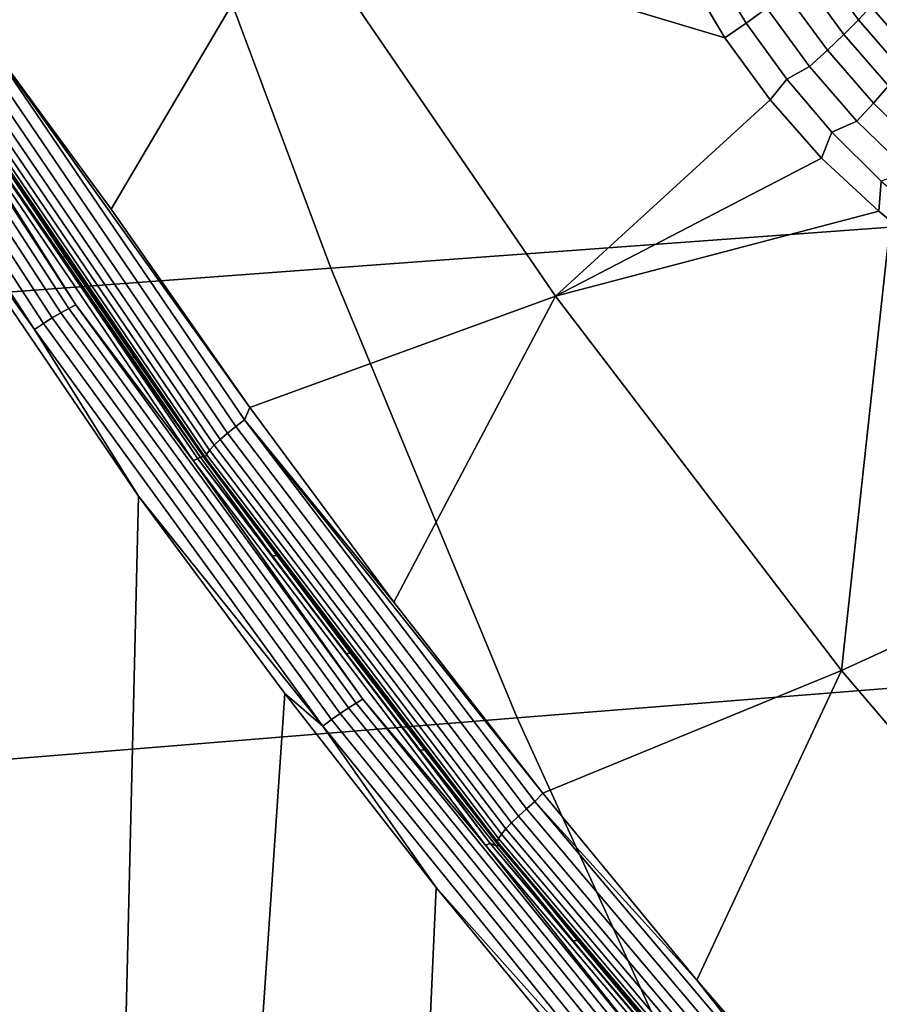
# Model space of a CAD drawing. Header units: metres. Extents: x -240 to 45, y -77 to 27.
# Tile 10 of 256: x -228.76 to -227.38, y -9.7 to -8.11. Entities that reach past the tile are written whole.
import ezdxf

# ---------------------------------------------------------------- set-up
doc = ezdxf.new("R2010")
doc.units = ezdxf.units.M
doc.layers.add('solid_102011X2', color=7, linetype='CONTINUOUS')

msp = doc.modelspace()

# ---------------------------------------------------------------- linework, layer by layer
at = {"layer": 'solid_102011X2'}
for points in [[(-227.147232, -7.683289, 295.783081), (-228.538406, -7.775663, 294.049469), (-228.26268, -8.513878, 293.875916), (-226.876999, -8.412766, 295.608521)], [(-228.538406, -7.775663, 294.049469), (-229.912048, -7.868931, 292.296448), (-229.630554, -8.615929, 292.124207), (-228.26268, -8.513878, 293.875916)], [(-228.69812, -8.586087, 275.24292), (-229.128387, -7.924578, 275.35022), (-229.11528, -7.917977, 275.35965), (-228.685364, -8.578942, 275.252472)], [(-228.685364, -8.578942, 275.252472), (-229.11528, -7.917977, 275.35965), (-229.103607, -7.912623, 275.37146), (-228.673981, -8.573148, 275.264343)], [(-228.673981, -8.573148, 275.264343), (-229.103607, -7.912623, 275.37146), (-228.923843, -8.178994, 275.342957)], [(-228.726151, -8.603518, 275.232025), (-229.157288, -7.940681, 275.339539), (-229.142532, -7.932223, 275.343445), (-228.711853, -8.594362, 275.236053)], [(-228.711853, -8.594362, 275.236053), (-229.142532, -7.932223, 275.343445), (-229.128387, -7.924578, 275.35022), (-228.69812, -8.586087, 275.24292)], [(-228.837753, -8.118368, 275.286926), (-228.831696, -8.093805, 275.288727), (-228.330002, -7.932143, 275.287811), (-228.616684, -8.419218, 275.235138)], [(-228.393127, -8.738981, 275.179443), (-228.616684, -8.419218, 275.235138), (-228.330002, -7.932143, 275.287811), (-227.900406, -8.559328, 275.17984)], [(-227.627426, -8.142597, 275.199066), (-227.55426, -8.242851, 275.180908), (-227.900406, -8.559328, 275.17984), (-228.330002, -7.932143, 275.287811)], [(-227.691376, -8.034858, 275.216614), (-227.627426, -8.142597, 275.199066), (-228.330002, -7.932143, 275.287811)], [(-228.740585, -8.613274, 275.230988), (-229.172211, -7.949694, 275.338623), (-229.157288, -7.940681, 275.339539), (-228.726151, -8.603518, 275.232025)], [(-228.740585, -8.613274, 275.230988), (-229.018661, -8.226386, 275.298798), (-229.172211, -7.949694, 275.338623)], [(-227.619751, -7.995018, 275.199921), (-227.559525, -8.094999, 275.183411), (-227.592819, -8.118859, 275.194153), (-227.653183, -8.018961, 275.210602)], [(-227.411804, -8.113751, 275.103577), (-227.474426, -8.027657, 275.119049), (-227.452866, -8.008112, 275.088287), (-227.391846, -8.091981, 275.073242)], [(-227.653183, -8.018961, 275.210602), (-227.592819, -8.118859, 275.194153), (-227.627426, -8.142597, 275.199066), (-227.691376, -8.034858, 275.216614)], [(-227.435303, -8.137535, 275.129547), (-227.499741, -8.048939, 275.145477), (-227.474426, -8.027657, 275.119049), (-227.411804, -8.113751, 275.103577)], [(-227.461884, -8.162858, 275.150635), (-227.52829, -8.071537, 275.167084), (-227.499741, -8.048939, 275.145477), (-227.435303, -8.137535, 275.129547)], [(-227.491013, -8.189216, 275.166443), (-227.559525, -8.094999, 275.183411), (-227.52829, -8.071537, 275.167084), (-227.461884, -8.162858, 275.150635)], [(-227.375839, -8.072657, 275.039124), (-227.309158, -8.149054, 275.024445), (-227.323669, -8.170194, 275.058136), (-227.391846, -8.091981, 275.073242)], [(-227.527206, -8.209642, 275.177826), (-227.592819, -8.118859, 275.194153), (-227.559525, -8.094999, 275.183411), (-227.491013, -8.189216, 275.166443)], [(-227.391846, -8.091981, 275.073242), (-227.323669, -8.170194, 275.058136), (-227.341873, -8.194069, 275.087982), (-227.411804, -8.113751, 275.103577)], [(-228.416, -8.769504, 275.181976), (-228.852585, -8.128539, 275.290771), (-228.837753, -8.118368, 275.286926), (-228.401703, -8.758541, 275.178253)], [(-228.837753, -8.118368, 275.286926), (-228.616684, -8.419218, 275.235138), (-228.393127, -8.738981, 275.179443)], [(-228.401703, -8.758541, 275.178253), (-228.837753, -8.118368, 275.286926), (-228.393127, -8.738981, 275.179443)], [(-227.592819, -8.118859, 275.194153), (-227.527206, -8.209642, 275.177826), (-227.55426, -8.242851, 275.180908), (-227.627426, -8.142597, 275.199066)], [(-227.411804, -8.113751, 275.103577), (-227.341873, -8.194069, 275.087982), (-227.363388, -8.220203, 275.113434), (-227.435303, -8.137535, 275.129547)], [(-228.440918, -8.790458, 275.198792), (-228.87854, -8.147981, 275.307831), (-228.866333, -8.138522, 275.297821), (-228.42923, -8.780264, 275.188904)], [(-228.42923, -8.780264, 275.188904), (-228.866333, -8.138522, 275.297821), (-228.852585, -8.128539, 275.290771), (-228.416, -8.769504, 275.181976)], [(-227.435303, -8.137535, 275.129547), (-227.363388, -8.220203, 275.113434), (-227.387787, -8.248077, 275.133911), (-227.461884, -8.162858, 275.150635)], [(-228.458221, -8.807798, 275.226044), (-228.896683, -8.164068, 275.335327), (-228.888763, -8.156593, 275.320496), (-228.450699, -8.799741, 275.211304)], [(-228.450699, -8.799741, 275.211304), (-228.888763, -8.156593, 275.320496), (-228.87854, -8.147981, 275.307831), (-228.440918, -8.790458, 275.198792)], [(-228.465576, -8.819197, 275.260071), (-228.904587, -8.174643, 275.369507), (-228.902008, -8.170154, 275.351837), (-228.463242, -8.814358, 275.242462)], [(-228.904587, -8.174643, 275.369507), (-228.465576, -8.819197, 275.260071), (-228.465164, -8.822152, 275.278229), (-228.904312, -8.177383, 275.387695)], [(-228.463242, -8.814358, 275.242462), (-228.902008, -8.170154, 275.351837), (-228.896683, -8.164068, 275.335327), (-228.458221, -8.807798, 275.226044)], [(-227.461884, -8.162858, 275.150635), (-227.387787, -8.248077, 275.133911), (-227.414597, -8.277134, 275.149078), (-227.491013, -8.189216, 275.166443)], [(-228.484726, -8.824035, 275.233459), (-228.923843, -8.178994, 275.342957), (-228.916122, -8.176497, 275.358398), (-228.477127, -8.821343, 275.248932)], [(-228.673981, -8.573148, 275.264343), (-228.923843, -8.178994, 275.342957), (-228.484726, -8.824035, 275.233459)], [(-228.916122, -8.176497, 275.358398), (-228.808411, -8.332463, 275.349426), (-228.698853, -8.495843, 275.322113)], [(-228.916122, -8.176497, 275.358398), (-228.698853, -8.495843, 275.322113), (-228.587128, -8.657803, 275.29425)], [(-228.916122, -8.176497, 275.358398), (-228.587128, -8.657803, 275.29425), (-228.473267, -8.818313, 275.265869)], [(-228.477127, -8.821343, 275.248932), (-228.916122, -8.176497, 275.358398), (-228.473267, -8.818313, 275.265869)], [(-228.904312, -8.177383, 275.387695), (-228.465164, -8.822152, 275.278229), (-228.8004, -8.332923, 275.38031)], [(-227.527206, -8.209642, 275.177826), (-227.491013, -8.189216, 275.166443), (-227.414597, -8.277134, 275.149078), (-227.454514, -8.294816, 275.161072)], [(-227.527206, -8.209642, 275.177826), (-227.454514, -8.294816, 275.161072), (-227.471252, -8.336544, 275.162018), (-227.55426, -8.242851, 275.180908)], [(-227.363388, -8.220203, 275.113434), (-227.284454, -8.296382, 275.097168), (-227.306488, -8.326617, 275.116974), (-227.387787, -8.248077, 275.133911)], [(-228.572784, -8.881511, 275.187622), (-228.712067, -14.716755, 275.222351), (-229.080063, -14.461486, 275.314087), (-229.018661, -8.226386, 275.298798)], [(-228.740585, -8.613274, 275.230988), (-228.572784, -8.881511, 275.187622), (-229.018661, -8.226386, 275.298798)], [(-227.55426, -8.242851, 275.180908), (-227.471252, -8.336544, 275.162018), (-227.900406, -8.559328, 275.17984)], [(-227.387787, -8.248077, 275.133911), (-227.306488, -8.326617, 275.116974), (-227.330765, -8.35816, 275.131439), (-227.414597, -8.277134, 275.149078)], [(-227.454514, -8.294816, 275.161072), (-227.414597, -8.277134, 275.149078), (-227.330765, -8.35816, 275.131439), (-227.375107, -8.373865, 275.144012)], [(-227.454514, -8.294816, 275.161072), (-227.375107, -8.373865, 275.144012), (-227.37915, -8.422422, 275.142548), (-227.471252, -8.336544, 275.162018)], [(-228.690811, -8.496295, 275.352997), (-228.698853, -8.495843, 275.322113), (-228.808411, -8.332463, 275.349426), (-228.8004, -8.332923, 275.38031)], [(-228.465164, -8.822152, 275.278229), (-228.690811, -8.496295, 275.352997), (-228.8004, -8.332923, 275.38031)], [(-227.471252, -8.336544, 275.162018), (-227.37915, -8.422422, 275.142548), (-227.900406, -8.559328, 275.17984)], [(-227.375107, -8.373865, 275.144012), (-227.289474, -8.446359, 275.126617), (-227.360367, -8.43803, 275.138733), (-227.37915, -8.422422, 275.142548)], [(-226.876999, -8.412766, 295.608521), (-228.26268, -8.513878, 293.875916), (-227.962158, -9.239157, 293.686768), (-226.582474, -9.12947, 295.418243)], [(-227.37915, -8.422422, 275.142548), (-227.360367, -8.43803, 275.138733), (-227.43895, -9.162833, 275.063873), (-227.900406, -8.559328, 275.17984)], [(-227.278931, -8.499432, 275.12262), (-226.965637, -8.945501, 275.039154), (-227.43895, -9.162833, 275.063873), (-227.360367, -8.43803, 275.138733)], [(-228.579086, -8.658245, 275.325165), (-228.587128, -8.657803, 275.29425), (-228.698853, -8.495843, 275.322113), (-228.690811, -8.496295, 275.352997)], [(-228.465164, -8.822152, 275.278229), (-228.579086, -8.658245, 275.325165), (-228.690811, -8.496295, 275.352997)], [(-228.26268, -8.513878, 293.875916), (-229.630554, -8.615929, 292.124207), (-229.323761, -9.349816, 291.936493), (-227.962158, -9.239157, 293.686768)], [(-228.161179, -9.052885, 275.121674), (-228.393127, -8.738981, 275.179443), (-227.900406, -8.559328, 275.17984)], [(-227.920975, -9.36069, 275.061859), (-228.161179, -9.052885, 275.121674), (-227.900406, -8.559328, 275.17984), (-227.43895, -9.162833, 275.063873)], [(-228.247742, -9.232068, 275.120331), (-228.711853, -8.594362, 275.236053), (-228.69812, -8.586087, 275.24292), (-228.234451, -9.223186, 275.127319)], [(-228.234451, -9.223186, 275.127319), (-228.69812, -8.586087, 275.24292), (-228.685364, -8.578942, 275.252472), (-228.222076, -9.21552, 275.136963)], [(-228.222076, -9.21552, 275.136963), (-228.685364, -8.578942, 275.252472), (-228.673981, -8.573148, 275.264343), (-228.210999, -9.209301, 275.148926)], [(-228.210999, -9.209301, 275.148926), (-228.673981, -8.573148, 275.264343), (-228.484726, -8.824035, 275.233459)], [(-228.275467, -9.252362, 275.115021), (-228.740585, -8.613274, 275.230988), (-228.726151, -8.603518, 275.232025), (-228.261566, -9.241893, 275.116211)], [(-228.261566, -9.241893, 275.116211), (-228.726151, -8.603518, 275.232025), (-228.711853, -8.594362, 275.236053), (-228.247742, -9.232068, 275.120331)], [(-228.275467, -9.252362, 275.115021), (-228.572784, -8.881511, 275.187622), (-228.740585, -8.613274, 275.230988)], [(-228.465225, -8.818745, 275.296783), (-228.473267, -8.818313, 275.265869), (-228.587128, -8.657803, 275.29425), (-228.579086, -8.658245, 275.325165)], [(-228.465164, -8.822152, 275.278229), (-228.465225, -8.818745, 275.296783), (-228.579086, -8.658245, 275.325165)], [(-228.401703, -8.758541, 275.178253), (-228.393127, -8.738981, 275.179443), (-228.161179, -9.052885, 275.121674)], [(-227.947342, -9.38602, 275.065247), (-228.416, -8.769504, 275.181976), (-228.401703, -8.758541, 275.178253), (-227.933624, -9.374298, 275.061676)], [(-228.401703, -8.758541, 275.178253), (-228.161179, -9.052885, 275.121674), (-227.920975, -9.36069, 275.061859)], [(-227.933624, -9.374298, 275.061676), (-228.401703, -8.758541, 275.178253), (-227.920975, -9.36069, 275.061859)], [(-227.960007, -9.397525, 275.072021), (-228.42923, -8.780264, 275.188904), (-228.416, -8.769504, 275.181976), (-227.947342, -9.38602, 275.065247)], [(-227.980453, -9.418352, 275.094177), (-228.450699, -8.799741, 275.211304), (-228.440918, -8.790458, 275.198792), (-227.971161, -9.408425, 275.081787)], [(-227.971161, -9.408425, 275.081787), (-228.440918, -8.790458, 275.198792), (-228.42923, -8.780264, 275.188904), (-227.960007, -9.397525, 275.072021)], [(-227.992233, -9.433983, 275.125153), (-228.463242, -8.814358, 275.242462), (-228.458221, -8.807798, 275.226044), (-227.987564, -9.426969, 275.108795)], [(-227.987564, -9.426969, 275.108795), (-228.458221, -8.807798, 275.226044), (-228.450699, -8.799741, 275.211304), (-227.980453, -9.418352, 275.094177)], [(-228.013382, -9.444456, 275.115936), (-228.484726, -8.824035, 275.233459), (-228.477127, -8.821343, 275.248932), (-228.00592, -9.441578, 275.131439)], [(-228.210999, -9.209301, 275.148926), (-228.484726, -8.824035, 275.233459), (-228.013382, -9.444456, 275.115936)], [(-228.477127, -8.821343, 275.248932), (-228.473267, -8.818313, 275.265869), (-228.3573, -8.977344, 275.236938)], [(-228.477127, -8.821343, 275.248932), (-228.3573, -8.977344, 275.236938), (-228.239227, -9.134867, 275.20752)], [(-228.477127, -8.821343, 275.248932), (-228.239227, -9.134867, 275.20752), (-228.119064, -9.290854, 275.177551)], [(-228.00592, -9.441578, 275.131439), (-228.477127, -8.821343, 275.248932), (-228.119064, -9.290854, 275.177551)], [(-228.349243, -8.977765, 275.267914), (-228.3573, -8.977344, 275.236938), (-228.473267, -8.818313, 275.265869), (-228.465225, -8.818745, 275.296783)], [(-227.994324, -9.439158, 275.1427), (-228.465576, -8.819197, 275.260071), (-228.463242, -8.814358, 275.242462), (-227.992233, -9.433983, 275.125153)], [(-228.465576, -8.819197, 275.260071), (-227.994324, -9.439158, 275.1427), (-227.993744, -9.442319, 275.160797), (-228.465164, -8.822152, 275.278229)], [(-228.465164, -8.822152, 275.278229), (-228.349243, -8.977765, 275.267914), (-228.465225, -8.818745, 275.296783)], [(-228.465164, -8.822152, 275.278229), (-227.993744, -9.442319, 275.160797), (-228.349243, -8.977765, 275.267914)], [(-228.572784, -8.881511, 275.187622), (-228.337006, -9.2002, 275.128845), (-228.712067, -14.716755, 275.222351)], [(-228.275467, -9.252362, 275.115021), (-228.337006, -9.2002, 275.128845), (-228.572784, -8.881511, 275.187622)], [(-226.965637, -8.945501, 275.039154), (-226.548889, -9.434683, 274.933868), (-226.946777, -9.740883, 274.940155), (-227.43895, -9.162833, 275.063873)], [(-228.231171, -9.135279, 275.238495), (-228.239227, -9.134867, 275.20752), (-228.3573, -8.977344, 275.236938), (-228.349243, -8.977765, 275.267914)], [(-227.993744, -9.442319, 275.160797), (-228.231171, -9.135279, 275.238495), (-228.349243, -8.977765, 275.267914)], [(-228.110992, -9.291256, 275.208557), (-228.119064, -9.290854, 275.177551), (-228.239227, -9.134867, 275.20752), (-228.231171, -9.135279, 275.238495)], [(-227.993744, -9.442319, 275.160797), (-228.110992, -9.291256, 275.208557), (-228.231171, -9.135279, 275.238495)], [(-226.582474, -9.12947, 295.418243), (-227.962158, -9.239157, 293.686768), (-227.637268, -9.950383, 293.482269), (-226.264053, -9.832297, 295.212555)], [(-227.672653, -9.662201, 275), (-227.920975, -9.36069, 275.061859), (-227.43895, -9.162833, 275.063873)], [(-227.416367, -9.957181, 274.936188), (-227.672653, -9.662201, 275), (-227.43895, -9.162833, 275.063873), (-226.946777, -9.740883, 274.940155)], [(-228.092789, -9.512776, 275.067932), (-228.337021, -14.963843, 275.128845), (-228.712067, -14.716755, 275.222351), (-228.337006, -9.2002, 275.128845)], [(-228.275467, -9.252362, 275.115021), (-228.092789, -9.512776, 275.067932), (-228.337006, -9.2002, 275.128845)], [(-227.751617, -9.843632, 274.996643), (-228.247742, -9.232068, 275.120331), (-228.234451, -9.223186, 275.127319), (-227.7388, -9.834172, 275.003754)], [(-227.7388, -9.834172, 275.003754), (-228.234451, -9.223186, 275.127319), (-228.222076, -9.21552, 275.136963), (-227.726822, -9.826006, 275.013458)], [(-227.726822, -9.826006, 275.013458), (-228.222076, -9.21552, 275.136963), (-228.210999, -9.209301, 275.148926), (-227.71608, -9.819382, 275.025513)], [(-227.71608, -9.819382, 275.025513), (-228.210999, -9.209301, 275.148926), (-228.013382, -9.444456, 275.115936)], [(-227.962158, -9.239157, 293.686768), (-229.323761, -9.349816, 291.936493), (-228.992081, -10.069462, 291.733551), (-227.637268, -9.950383, 293.482269)], [(-227.764908, -9.854096, 274.992371), (-228.261566, -9.241893, 275.116211), (-228.247742, -9.232068, 275.120331), (-227.751617, -9.843632, 274.996643)], [(-227.778275, -9.865249, 274.991058), (-228.275467, -9.252362, 275.115021), (-228.261566, -9.241893, 275.116211), (-227.764908, -9.854096, 274.992371)], [(-227.778275, -9.865249, 274.991058), (-228.092789, -9.512776, 275.067932), (-228.275467, -9.252362, 275.115021)], [(-227.98877, -9.445667, 275.178131), (-227.996841, -9.445277, 275.147095), (-228.119064, -9.290854, 275.177551), (-228.110992, -9.291256, 275.208557)], [(-228.00592, -9.441578, 275.131439), (-228.119064, -9.290854, 275.177551), (-227.996841, -9.445277, 275.147095)], [(-227.993744, -9.442319, 275.160797), (-227.98877, -9.445667, 275.178131), (-228.110992, -9.291256, 275.208557)], [(-227.933624, -9.374298, 275.061676), (-227.920975, -9.36069, 275.061859), (-227.672653, -9.662201, 275)], [(-227.448013, -9.976465, 274.940918), (-227.947342, -9.38602, 275.065247), (-227.933624, -9.374298, 275.061676), (-227.434906, -9.96402, 274.9375)], [(-227.434906, -9.96402, 274.9375), (-227.933624, -9.374298, 275.061676), (-227.672653, -9.662201, 275)], [(-227.470673, -10.000257, 274.957123), (-227.971161, -9.408425, 275.081787), (-227.960007, -9.397525, 275.072021), (-227.460083, -9.988683, 274.94754)], [(-227.460083, -9.988683, 274.94754), (-227.960007, -9.397525, 275.072021), (-227.947342, -9.38602, 275.065247), (-227.448013, -9.976465, 274.940918)], [(-227.479446, -10.010799, 274.969391), (-227.980453, -9.418352, 275.094177), (-227.971161, -9.408425, 275.081787), (-227.470673, -10.000257, 274.957123)], [(-227.490402, -10.0274, 275.000183), (-227.992233, -9.433983, 275.125153), (-227.987564, -9.426969, 275.108795), (-227.486099, -10.01995, 274.983917)], [(-227.486099, -10.01995, 274.983917), (-227.987564, -9.426969, 275.108795), (-227.980453, -9.418352, 275.094177), (-227.479446, -10.010799, 274.969391)], [(-227.5112, -10.038643, 274.990723), (-228.013382, -9.444456, 275.115936), (-228.00592, -9.441578, 275.131439), (-227.503891, -10.035587, 275.006287)], [(-227.71608, -9.819382, 275.025513), (-228.013382, -9.444456, 275.115936), (-227.5112, -10.038643, 274.990723)], [(-228.00592, -9.441578, 275.131439), (-227.996841, -9.445277, 275.147095), (-227.872574, -9.598108, 275.116089)], [(-228.00592, -9.441578, 275.131439), (-227.872574, -9.598108, 275.116089), (-227.746292, -9.749319, 275.084625)], [(-228.00592, -9.441578, 275.131439), (-227.746292, -9.749319, 275.084625), (-227.617996, -9.898882, 275.052612)], [(-227.503891, -10.035587, 275.006287), (-228.00592, -9.441578, 275.131439), (-227.617996, -9.898882, 275.052612)], [(-227.864502, -9.598488, 275.147186), (-227.872574, -9.598108, 275.116089), (-227.996841, -9.445277, 275.147095), (-227.98877, -9.445667, 275.178131)], [(-227.492218, -10.032898, 275.017639), (-227.994324, -9.439158, 275.1427), (-227.992233, -9.433983, 275.125153), (-227.490402, -10.0274, 275.000183)], [(-227.994324, -9.439158, 275.1427), (-227.492218, -10.032898, 275.017639), (-227.491486, -10.036257, 275.035706), (-227.993744, -9.442319, 275.160797)], [(-227.993744, -9.442319, 275.160797), (-227.491486, -10.036257, 275.035706), (-227.98877, -9.445667, 275.178131)], [(-227.491486, -10.036257, 275.035706), (-227.864502, -9.598488, 275.147186), (-227.98877, -9.445667, 275.178131)], [(-227.840393, -9.818842, 275.005005), (-227.955124, -15.202528, 275.03363), (-228.337021, -14.963843, 275.128845), (-228.092789, -9.512776, 275.067932)], [(-227.778275, -9.865249, 274.991058), (-227.840393, -9.818842, 275.005005), (-228.092789, -9.512776, 275.067932)], [(-227.738205, -9.749687, 275.115723), (-227.746292, -9.749319, 275.084625), (-227.872574, -9.598108, 275.116089), (-227.864502, -9.598488, 275.147186)], [(-227.491486, -10.036257, 275.035706), (-227.738205, -9.749687, 275.115723), (-227.864502, -9.598488, 275.147186)], [(-227.434906, -9.96402, 274.9375), (-227.672653, -9.662201, 275), (-227.416367, -9.957181, 274.936188)]]:
    msp.add_3dface(points, dxfattribs=at)

doc.saveas('drawing.dxf')
